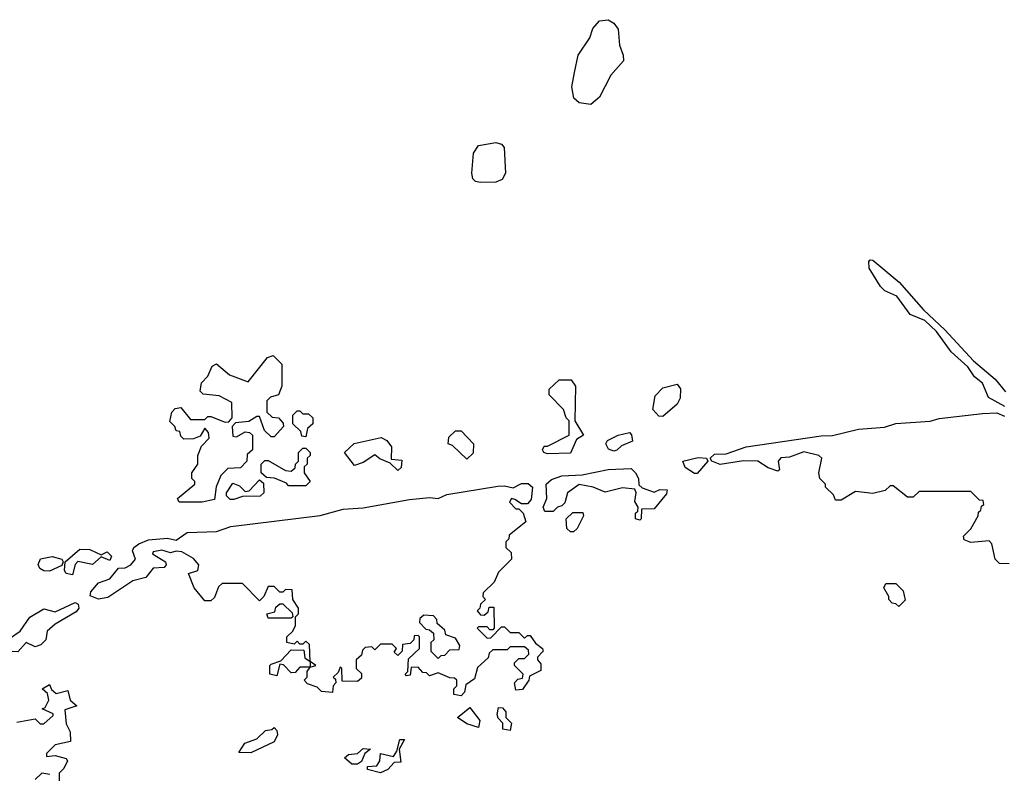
# Model space of a CAD drawing. Extents: x 2029662 to 2246637, y 225654 to 401419.
# Tile 22 of 256: x 2084832 to 2088251, y 296651 to 299268. Entities that reach past the tile are written whole.
import ezdxf

# ---------------------------------------------------------------- set-up
doc = ezdxf.new("R2010")
doc.units = 0

msp = doc.modelspace()

# ---------------------------------------------------------------- linework, layer by layer
at = {"layer": '0CON20XD'}
for points in [[(2086815, 298974), (2086775, 298978.8), (2086756.7, 298995), (2086748.8, 299035), (2086758.8, 299085), (2086771.2, 299145), (2086812, 299205), (2086822.4, 299237.6), (2086845.8, 299264.2), (2086875, 299268), (2086895.7, 299255.7), (2086910, 299235), (2086915, 299180), (2086928, 299145), (2086928.8, 299125), (2086884.5, 299075.5), (2086845, 298998.8), (2086815, 298974)], [(2086432.3, 298702.3), (2086415, 298706.7), (2086406, 298716), (2086402, 298735), (2086408, 298805), (2086425, 298831.2), (2086485, 298842), (2086505, 298836), (2086514.4, 298824.4), (2086518.6, 298735), (2086507, 298713), (2086485, 298704), (2086432.3, 298702.3)], [(2088252.5, 297925), (2088196.7, 297956.7), (2088175, 298005.8), (2088148.1, 298028.1), (2088125, 298062.9), (2088066.4, 298115), (2088015.9, 298185.9), (2087975, 298223.6), (2087924.5, 298244.5), (2087878.2, 298308.2), (2087836.2, 298326.2), (2087821.4, 298341.4), (2087781.5, 298405), (2087781.2, 298428.8), (2087785, 298434), (2087795, 298432.7), (2087886.1, 298356.1), (2087970.9, 298260.9), (2088045, 298191.5), (2088144, 298084), (2088219.4, 298019.4), (2088255, 297975.5)], [(2085465, 297592.5), (2085385, 297592.5), (2085380, 297605), (2085440, 297655), (2085440, 297665), (2085430, 297675), (2085430, 297695), (2085450, 297725), (2085450, 297755), (2085463, 297787), (2085490, 297815), (2085487.5, 297835), (2085475, 297850), (2085458.3, 297821.7), (2085435, 297812.5), (2085401.7, 297811.7), (2085391.7, 297821.7), (2085388.3, 297838.3), (2085375, 297840), (2085370, 297855), (2085353, 297873), (2085360, 297905), (2085371.7, 297918.3), (2085391.7, 297921.7), (2085425, 297880), (2085475, 297880), (2085485, 297890), (2085495, 297890), (2085545, 297870), (2085558.3, 297871.7), (2085570, 297885), (2085568.3, 297938.3), (2085525, 297962.5), (2085468.3, 297968.3), (2085458.3, 297978.3), (2085463, 298007), (2085485, 298030), (2085500, 298065), (2085515, 298072.5), (2085560, 298035), (2085625, 298010), (2085692.5, 298095), (2085711.7, 298101.7), (2085741.7, 298071.7), (2085742.5, 297995), (2085730, 297965), (2085703, 297957), (2085690, 297945), (2085690, 297905), (2085708.3, 297888.3), (2085730, 297885), (2085747, 297867), (2085747.5, 297855), (2085715, 297820), (2085705, 297820), (2085681.7, 297841.7), (2085665, 297890), (2085655, 297890), (2085627, 297873), (2085581.7, 297868.3), (2085570, 297855), (2085571.7, 297821.7), (2085585, 297820), (2085615, 297837.5), (2085630, 297835), (2085640, 297825), (2085640, 297775), (2085621.7, 297758.3), (2085620, 297735), (2085598.3, 297711.7), (2085555, 297710), (2085530, 297685), (2085513.6, 297646.4), (2085508.3, 297601.7), (2085465, 297592.5)], [(2086665, 297760), (2086652.5, 297765), (2086647.5, 297775), (2086653, 297787), (2086665, 297787.5), (2086740, 297825), (2086740, 297875), (2086730, 297885), (2086720, 297915), (2086670, 297965), (2086670, 297985), (2086705, 298017.5), (2086747, 298017), (2086762.5, 297995), (2086760, 297875), (2086790, 297825), (2086765, 297810), (2086745, 297763.3), (2086665, 297760)], [(2087065, 297890), (2087051.7, 297891.7), (2087030, 297915), (2087038.3, 297961.7), (2087065, 297990), (2087115, 298002.5), (2087126.4, 297986.4), (2087125.9, 297954.1), (2087115, 297932.5), (2087065, 297890)], [(2085825, 297820), (2085811.7, 297821.7), (2085808.3, 297838.3), (2085780, 297865), (2085780, 297895), (2085795, 297910), (2085805, 297910), (2085815, 297900), (2085835, 297900), (2085850, 297885), (2085850, 297865), (2085831.7, 297848.3), (2085825, 297820)], [(2088268.3, 297378.3), (2088235, 297380), (2088220, 297395), (2088207.5, 297447.5), (2088198.3, 297458.3), (2088135, 297452.5), (2088111.7, 297461.7), (2088110, 297475), (2088135, 297500), (2088160, 297545), (2088161.7, 297558.3), (2088170, 297565), (2088171.7, 297578.3), (2088180, 297585), (2088178.3, 297598.3), (2088165, 297600), (2088135, 297630), (2087955, 297630), (2087935, 297610), (2087915, 297610), (2087865, 297650), (2087855, 297650), (2087837, 297633), (2087795, 297622.5), (2087735, 297630), (2087685, 297600), (2087665, 297600), (2087658.3, 297618.3), (2087630, 297645), (2087630, 297655), (2087610, 297675), (2087607.5, 297695), (2087617.5, 297745), (2087607.5, 297755), (2087555, 297767.1), (2087505, 297749.2), (2087475, 297746.7), (2087466, 297735), (2087470, 297705), (2087465, 297700), (2087431.7, 297711.7), (2087395, 297735.5), (2087345, 297736.4), (2087265, 297723.8), (2087236, 297735), (2087230, 297745), (2087245, 297759.4), (2087285, 297760.6), (2087355, 297784.4), (2087615, 297823.1), (2087655, 297824.2), (2087745, 297845.8), (2087835, 297852.7), (2087875, 297865.6), (2087993.4, 297873.4), (2088025, 297882.9), (2088175, 297900.6), (2088225, 297903.3), (2088251.9, 297891.9)], [(2086145, 297702.5), (2086118.3, 297728.3), (2086083, 297743), (2086065, 297757.5), (2086025, 297730), (2085995, 297720), (2085960, 297765), (2085993, 297797), (2086087, 297817), (2086106.4, 297806.4), (2086122.5, 297785), (2086121.7, 297741.7), (2086158.3, 297738.3), (2086157, 297713), (2086145, 297702.5)], [(2086385, 297742.5), (2086335, 297790), (2086320, 297795), (2086321.7, 297818.3), (2086345, 297840), (2086365, 297840), (2086407.5, 297795), (2086407, 297763), (2086385, 297742.5)], [(2086895, 297770), (2086877, 297777), (2086867.5, 297795), (2086873.3, 297806.7), (2086910, 297825), (2086950, 297835), (2086957, 297827), (2086960, 297805), (2086922.1, 297787.9), (2086905, 297773.3), (2086895, 297770)], [(2085825, 297650), (2085765, 297650), (2085758.3, 297658.3), (2085716.4, 297676.4), (2085688.3, 297678.3), (2085670, 297695), (2085670, 297725), (2085683, 297737), (2085695, 297737.5), (2085755, 297702.5), (2085775, 297700), (2085788.3, 297711.7), (2085790, 297725), (2085800, 297735), (2085800, 297765), (2085815, 297780), (2085825, 297780), (2085840, 297765), (2085840, 297755), (2085830, 297745), (2085830, 297725), (2085820, 297715), (2085820, 297695), (2085840, 297665), (2085825, 297650)], [(2087185, 297692.5), (2087175, 297692.5), (2087142.9, 297712.9), (2087134.2, 297735), (2087188.3, 297748.3), (2087217.5, 297745), (2087222, 297735), (2087185, 297692.5)], [(2086985, 297530), (2086970, 297535), (2086970, 297555), (2086978.3, 297561.7), (2086980, 297575), (2086967.5, 297595), (2086972.5, 297625), (2086967.5, 297637.5), (2086925, 297642), (2086865, 297627.5), (2086823.3, 297645), (2086775, 297654.6), (2086734.3, 297625), (2086725, 297590), (2086715, 297580), (2086700, 297575), (2086685, 297560), (2086655, 297560), (2086650, 297575), (2086662.5, 297605), (2086660, 297655), (2086678.2, 297671.8), (2086715, 297684.3), (2086785, 297687.5), (2086875, 297705.6), (2086955, 297709.4), (2086970.8, 297695), (2086981.2, 297675), (2086982.5, 297652.5), (2086993, 297643), (2087035, 297627.5), (2087055, 297636.7), (2087080, 297635), (2087078.3, 297621.7), (2087035, 297570), (2086991.7, 297568.3), (2086990, 297535), (2086985, 297530)], [(2086365, 296920), (2086340, 296925), (2086340, 296945), (2086350, 296955), (2086350, 296975), (2086341.7, 296981.7), (2086325, 296982.5), (2086285, 297000), (2086255, 296990), (2086245, 297000), (2086231.7, 297001.7), (2086215, 297020), (2086191.7, 297018.3), (2086188.3, 296991.7), (2086175, 296990), (2086170, 296995), (2086180, 297005), (2086181.7, 297048.3), (2086220, 297085), (2086220, 297125), (2086215, 297130), (2086201.7, 297128.3), (2086200, 297115), (2086188.3, 297101.7), (2086161.7, 297098.3), (2086160, 297075), (2086145, 297060), (2086131.7, 297071.7), (2086140, 297085), (2086125, 297100), (2086085, 297100), (2086065, 297080), (2086055, 297090), (2086031.7, 297088.3), (2086021.7, 297078.3), (2086018.3, 297061.7), (2086000, 297045), (2086000, 297015), (2086018.3, 296998.3), (2086018.3, 296981.7), (2086005, 296970), (2085951.7, 296971.7), (2085950, 297015), (2085945, 297020), (2085938.3, 297001.7), (2085920, 296985), (2085928.3, 296978.3), (2085930, 296965), (2085920, 296955), (2085918.3, 296931.7), (2085880, 296935), (2085865, 296950), (2085831.7, 296961.7), (2085820, 296975), (2085830, 296985), (2085830, 297005), (2085840, 297020), (2085860, 297025), (2085840, 297040), (2085838.3, 297098.3), (2085825, 297110), (2085815, 297100), (2085805, 297100), (2085795, 297110), (2085785, 297100), (2085760, 297105), (2085760, 297125), (2085780, 297145), (2085790, 297165), (2085790, 297195), (2085800, 297205), (2085800, 297225), (2085780, 297255), (2085778.3, 297288.3), (2085755, 297290), (2085745, 297280), (2085735, 297280), (2085715, 297300), (2085695, 297300), (2085680, 297265), (2085665, 297250), (2085605, 297310), (2085535, 297310), (2085521.7, 297298.3), (2085508.3, 297261.7), (2085495, 297250), (2085475, 297250), (2085437.5, 297295), (2085417.5, 297345), (2085450, 297355), (2085453.3, 297375), (2085435, 297396.7), (2085395, 297420), (2085375, 297422.5), (2085355, 297416.7), (2085325, 297425.5), (2085295, 297420), (2085293.2, 297413.2), (2085337.5, 297385), (2085340, 297375), (2085333.8, 297366.2), (2085295, 297363.5), (2085269.4, 297330.6), (2085225, 297319.5), (2085137.8, 297262.2), (2085105, 297256.4), (2085077, 297267), (2085078.5, 297281.5), (2085105, 297312.5), (2085145, 297326), (2085175, 297363.3), (2085197.5, 297365), (2085217.1, 297375), (2085233.3, 297395), (2085223.9, 297423.9), (2085228, 297435), (2085245, 297448.6), (2085278.5, 297461.5), (2085345, 297467.3), (2085375, 297460.8), (2085413, 297487), (2085515, 297490.8), (2085565, 297507.8), (2085875, 297546.4), (2085955, 297568.9), (2086025, 297573.1), (2086185, 297602.2), (2086255, 297609.1), (2086285, 297605.6), (2086315, 297618.9), (2086492.2, 297647.8), (2086515, 297649.4), (2086545, 297642), (2086575, 297657.8), (2086597.3, 297657.3), (2086612.5, 297645), (2086607.7, 297602.3), (2086595, 297587.5), (2086575, 297587.5), (2086551.7, 297601.7), (2086540, 297605), (2086533, 297593), (2086555, 297570), (2086565, 297570), (2086580, 297555), (2086590, 297525), (2086531.7, 297478.3), (2086530, 297465), (2086520, 297455), (2086520, 297435), (2086538.3, 297418.3), (2086540, 297395), (2086495, 297350), (2086480, 297315), (2086441.7, 297278.3), (2086440, 297265), (2086450, 297255), (2086431.7, 297238.3), (2086430, 297225), (2086420, 297215), (2086431.7, 297201.7), (2086445, 297200), (2086458.3, 297211.7), (2086461.7, 297228.3), (2086478.3, 297228.3), (2086480, 297155), (2086475, 297150), (2086465, 297150), (2086455, 297160), (2086425, 297160), (2086420, 297155), (2086455, 297120), (2086468.3, 297121.7), (2086505, 297160), (2086515, 297160), (2086535, 297140), (2086565, 297140), (2086585, 297120), (2086595, 297130), (2086605, 297130), (2086623.3, 297103.3), (2086647.5, 297085), (2086650, 297075), (2086630, 297055), (2086630, 297045), (2086641.7, 297031.7), (2086641.7, 297008.3), (2086601.7, 296988.3), (2086600, 296975), (2086578.3, 296941.7), (2086555, 296940), (2086550, 296965), (2086561.7, 296978.3), (2086578.3, 296981.7), (2086580, 296995), (2086550, 297025), (2086550, 297035), (2086565, 297050), (2086585, 297050), (2086600, 297065), (2086598.3, 297078.3), (2086585, 297090), (2086535, 297090), (2086525, 297080), (2086475, 297080), (2086461.7, 297068.3), (2086458.3, 297051.7), (2086421.7, 297018.3), (2086410.7, 296979.3), (2086381.7, 296958.3), (2086377, 296933), (2086365, 296920)], [(2085575, 297602.5), (2085562.5, 297602.5), (2085550, 297615), (2085550, 297625), (2085571.7, 297658.3), (2085595, 297650), (2085615, 297630), (2085628.3, 297631.7), (2085665, 297670), (2085678.3, 297658.3), (2085680, 297625), (2085667, 297613), (2085605, 297612.5), (2085575, 297602.5)], [(2086755, 297490), (2086745, 297490), (2086731.7, 297501.7), (2086730, 297535), (2086753, 297557), (2086787, 297557), (2086790, 297545), (2086768.3, 297501.7), (2086755, 297490)], [(2084935, 297353.3), (2084915, 297353.8), (2084901.9, 297361.9), (2084895.8, 297375.8), (2084903.8, 297396.2), (2084944.3, 297404.3), (2084977.5, 297395), (2084982.5, 297385), (2084977.5, 297372.5), (2084935, 297353.3)], [(2085015, 297340), (2084992.5, 297345), (2084987.5, 297355), (2084990, 297385), (2085040.5, 297429.5), (2085075, 297428.1), (2085115, 297410), (2085135, 297420), (2085150, 297405), (2085145, 297390), (2085115, 297402.5), (2085085, 297376.2), (2085033.8, 297386.2), (2085023.8, 297376.2), (2085015, 297340)], [(2087885, 297230), (2087875, 297240), (2087861.7, 297241.7), (2087850, 297255), (2087850, 297265), (2087832.5, 297295), (2087840, 297310), (2087875, 297310), (2087900, 297285), (2087907, 297253), (2087885, 297230)], [(2084825, 297072.5), (2084785.8, 297075.8), (2084776.2, 297085), (2084776, 297095), (2084793.1, 297116.9), (2084833.8, 297145), (2084866.7, 297193.3), (2084915, 297222.5), (2084955, 297211.4), (2085023.8, 297243.8), (2085035, 297238.8), (2085036.9, 297225), (2085027.8, 297212.2), (2084955, 297168.8), (2084927.5, 297145), (2084922.5, 297115), (2084905, 297097.5), (2084885, 297090), (2084854.2, 297105.8), (2084825, 297072.5)], [(2085775, 297190), (2085695, 297190), (2085690, 297205), (2085718.3, 297211.7), (2085721.7, 297228.3), (2085735, 297240), (2085745, 297240), (2085778.3, 297208.3), (2085780, 297195), (2085775, 297190)], [(2086285, 297050), (2086295, 297060), (2086308.3, 297061.7), (2086325, 297080), (2086358.3, 297081.7), (2086360, 297095), (2086345, 297120), (2086311.7, 297131.7), (2086308.3, 297148.3), (2086281.7, 297171.7), (2086280, 297185), (2086268.3, 297198.3), (2086235, 297200), (2086221.7, 297188.3), (2086220, 297175), (2086241.7, 297151.7), (2086255, 297150), (2086268.3, 297138.3), (2086270, 297115), (2086260, 297105), (2086260, 297075), (2086285, 297050)], [(2085725, 296990), (2085700, 296995), (2085700, 297025), (2085705, 297030), (2085738.3, 297041.7), (2085775, 297080), (2085818.3, 297078.3), (2085821.7, 297051.7), (2085840, 297040), (2085840, 297020), (2085805, 297020), (2085788.3, 297001.7), (2085775, 297000), (2085748.3, 297028.3), (2085735, 297030), (2085725, 296990)], [(2084821.7, 296828.3), (2084885, 296840), (2084903, 296823), (2084915, 296822.5), (2084948.3, 296851.7), (2084948.3, 296858.3), (2084910, 296875), (2084920, 296880), (2084932.5, 296905), (2084928.3, 296928.3), (2084910, 296945), (2084935, 296960), (2084941.7, 296941.7), (2084958.3, 296928.3), (2084998.3, 296938.3), (2085007.5, 296905), (2085030, 296885), (2084988.3, 296871.7), (2084993, 296823), (2085007.5, 296795), (2085008.3, 296761.7), (2084955, 296750), (2084925, 296720), (2084925, 296710), (2084955, 296712.5), (2084992.5, 296702.5), (2084997.5, 296695), (2084985, 296667.5), (2084968.3, 296651.7), (2084968.3, 296621.7)], [(2086425, 296810), (2086385, 296822.5), (2086352.5, 296845), (2086395, 296880), (2086430, 296835), (2086425, 296810)], [(2086535, 296800), (2086510, 296805), (2086510, 296825), (2086493, 296843), (2086490, 296855), (2086495, 296880), (2086508.3, 296878.3), (2086520, 296865), (2086520, 296845), (2086540, 296825), (2086535, 296800)], [(2085635, 296722), (2085593.3, 296723.3), (2085613.6, 296756.4), (2085655, 296771.2), (2085685, 296800), (2085707, 296803), (2085715, 296810), (2085725, 296800), (2085726.7, 296785), (2085715, 296760), (2085635, 296722)], [(2086085, 296652.5), (2086040, 296665), (2086040, 296675), (2086072.5, 296677.5), (2086082.5, 296695), (2086085, 296720), (2086130, 296710), (2086141.7, 296728.3), (2086151.7, 296768.3), (2086168.3, 296768.3), (2086150, 296735), (2086155, 296690), (2086131.7, 296688.3), (2086110, 296665), (2086085, 296652.5)], [(2086005, 296682.5), (2085985, 296683.3), (2085960, 296705), (2085973.6, 296716.4), (2086005, 296720), (2086025, 296737.5), (2086050, 296735), (2086030, 296720), (2086018.3, 296691.7), (2086005, 296682.5)], [(2084936.7, 296646.7), (2084908.3, 296651.7), (2084885, 296630)]]:
    msp.add_lwpolyline(points, dxfattribs=at)

doc.saveas('drawing.dxf')
